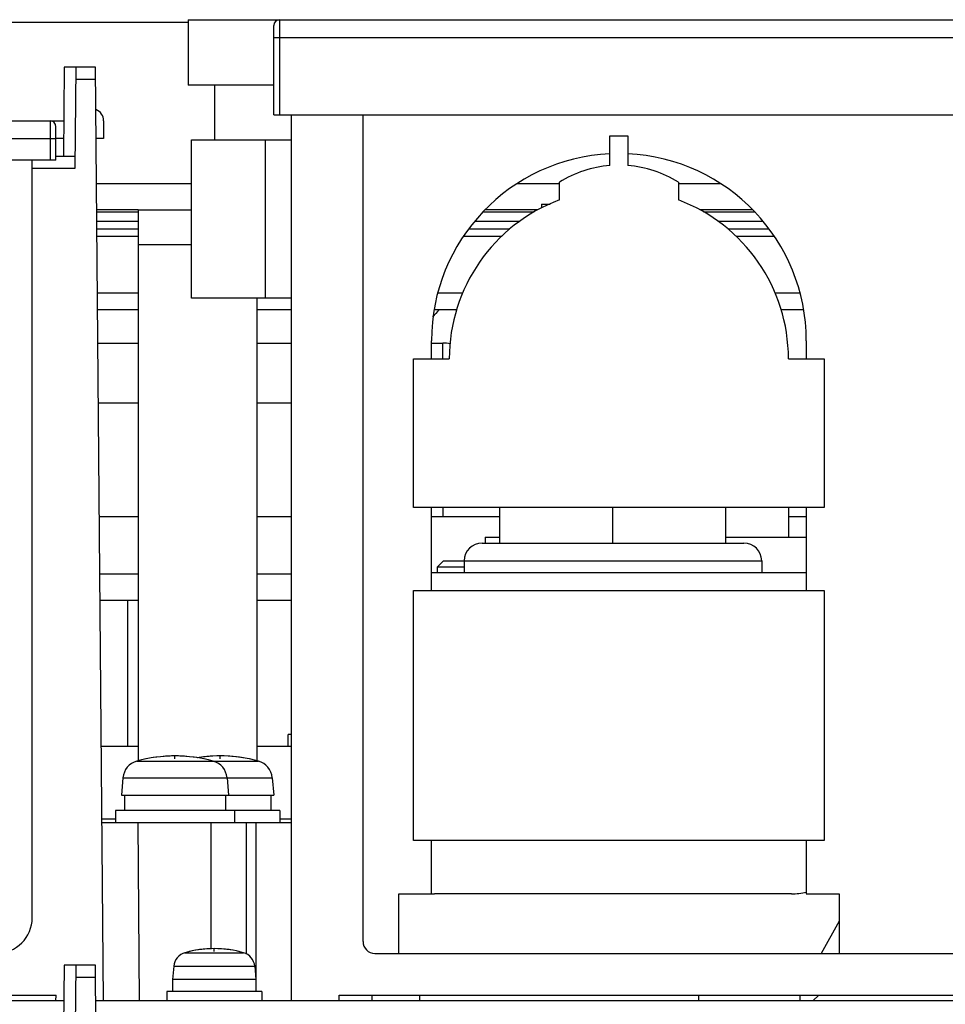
# Model space of a CAD drawing. Extents: x 33 to 410, y 33 to 287.
# Tile 7 of 90: x 81.73 to 89.51, y 73.84 to 82.12. Entities that reach past the tile are written whole.
import ezdxf

# ---------------------------------------------------------------- set-up
doc = ezdxf.new("R2010")
doc.units = 0
doc.header["$LTSCALE"] = 23.1
for name, color, linetype in [('ALL_AXIS', 7, 'CONTINUOUS'), ('ALL_CURVE', 7, 'CONTINUOUS'), ('ALL_FEATURES', 7, 'CONTINUOUS')]:
    doc.layers.add(name, color=color, linetype=linetype)

msp = doc.modelspace()

# ---------------------------------------------------------------- linework, layer by layer
at = {"layer": 'ALL_AXIS', "color": 7, "linetype": 'CONTINUOUS'}
for p, q in [((88.194, 78.022), (88.194, 77.772)), ((82.6018, 75.7481), (82.589, 75.602)), ((83.4763, 75.7481), (83.489, 75.602)), ((83.8563, 75.7481), (83.869, 75.602)), ((82.589, 75.602), (83.869, 75.602)), ((82.614, 75.602), (82.614, 75.472)), ((83.464, 75.602), (83.464, 75.472)), ((83.844, 75.602), (83.844, 75.472)), ((82.539, 75.472), (82.539, 75.372)), ((83.919, 75.472), (82.539, 75.472)), ((83.539, 75.472), (83.539, 75.372)), ((83.919, 75.472), (83.919, 75.372)), ((83.0288, 74.1639), (83.019, 74.052)), ((83.7092, 74.1639), (83.719, 74.052)), ((83.019, 74.052), (83.019, 73.952)), ((83.719, 74.052), (83.019, 74.052)), ((83.719, 74.052), (83.719, 73.952)), ((82.969, 73.952), (82.969, 73.872)), ((83.769, 73.952), (82.969, 73.952)), ((83.769, 73.952), (83.769, 73.872))]:
    msp.add_line(p, q, dxfattribs=at)
at = {"layer": 'ALL_AXIS', "color": 9, "linetype": 'CONTINUOUS'}
for p, q in [((82.639, 77.242), (82.639, 76.012)), ((82.7185, 75.8884), (83.7396, 75.8884)), ((82.6018, 75.7481), (83.8563, 75.7481)), ((83.1228, 74.2776), (83.6153, 74.2776)), ((83.0288, 74.1639), (83.7092, 74.1639))]:
    msp.add_line(p, q, dxfattribs=at)
at = {"layer": 'ALL_AXIS', "color": 7, "linetype": 'CONTINUOUS'}
for centre, radius, start, end in [((83.039, 74.732), 1.2, 74.50603, 105.49397), ((83.419, 74.732), 1.2, 74.50603, 99.12468), ((82.7612, 75.7342), 0.16, 105.49397, 175), ((83.3169, 75.7342), 0.16, 5, 74.50603), ((83.6969, 75.7342), 0.16, 5, 74.50603), ((83.1583, 74.1526), 0.13, 105.88085, 175), ((83.369, 73.412), 0.9, 74.11915, 105.88085), ((83.5797, 74.1526), 0.13, 5, 74.11915)]:
    msp.add_arc(centre, radius, start, end, dxfattribs=at)
at = {"layer": 'ALL_CURVE', "color": 40, "linetype": 'CONTINUOUS'}
for p, q in [((83.039, 75.9067), (83.039, 75.932)), ((83.419, 75.9067), (83.419, 75.932)), ((83.369, 74.2871), (83.369, 74.312))]:
    msp.add_line(p, q, dxfattribs=at)
for centre, radius, start, end in [((83.039, 74.732), 1.2, 78.21928, 101.78072), ((83.419, 74.732), 1.2, 78.21928, 99.32084), ((83.369, 73.412), 0.9, 76.5066, 103.4934)]:
    msp.add_arc(centre, radius, start, end, dxfattribs=at)
at = {"layer": 'ALL_FEATURES', "color": 7, "linetype": 'CONTINUOUS'}
for p, q in [((83.149, 82.122), (83.149, 81.572)), ((83.149, 82.122), (111.969, 82.122)), ((83.869, 81.322), (83.869, 82.072)), ((82.1075, 81.722), (82.101, 80.972)), ((82.3705, 81.722), (82.1075, 81.722)), ((82.2001, 80.8729), (82.2075, 81.722)), ((82.439, 73.872), (82.3705, 81.722)), ((83.869, 81.572), (83.149, 81.572)), ((83.374, 81.112), (83.374, 81.572)), ((83.869, 81.322), (111.969, 81.322)), ((84.019, 73.872), (84.019, 81.322)), ((84.619, 74.372), (84.619, 81.322)), ((68.409, 81.272), (82.1036, 81.272)), ((82.039, 80.942), (82.039, 81.222)), ((82.439, 81.272), (82.439, 81.122)), ((86.694, 80.8952), (86.694, 81.1452)), ((86.694, 81.1452), (86.844, 81.1452)), ((86.844, 81.1452), (86.844, 80.8952)), ((82.1023, 81.122), (82.039, 81.122)), ((82.439, 81.122), (82.3758, 81.122)), ((83.179, 79.782), (83.179, 81.112)), ((83.179, 81.112), (84.019, 81.112)), ((82.201, 80.972), (82.039, 80.972)), ((82.039, 80.942), (68.789, 80.942)), ((81.839, 74.572), (81.839, 80.942)), ((86.269, 80.6064), (86.269, 80.7564)), ((87.269, 80.7564), (87.269, 80.6064)), ((86.119, 80.572), (86.119, 80.5395)), ((86.1191, 80.572), (86.1919, 80.572)), ((82.729, 80.522), (82.381, 80.522)), ((86.0877, 80.522), (85.6434, 80.522)), ((87.8947, 80.522), (87.4503, 80.522)), ((82.729, 80.362), (82.3824, 80.362)), ((85.8537, 80.362), (85.5059, 80.362)), ((88.0322, 80.362), (87.6844, 80.362)), ((82.729, 79.822), (82.3871, 79.822)), ((85.4567, 79.822), (85.246, 79.822)), ((88.2921, 79.822), (88.0814, 79.822)), ((84.019, 79.782), (83.179, 79.782)), ((82.3908, 79.402), (82.729, 79.402)), ((83.729, 79.402), (84.019, 79.402)), ((85.194, 79.272), (85.194, 79.422)), ((85.194, 79.402), (85.289, 79.402)), ((88.344, 79.422), (88.344, 79.272)), ((85.044, 78.022), (85.044, 79.272)), ((85.044, 79.272), (85.344, 79.272)), ((88.194, 79.272), (88.494, 79.272)), ((88.494, 79.272), (88.494, 78.022)), ((88.494, 78.022), (85.044, 78.022)), ((85.194, 77.322), (85.194, 78.022)), ((85.769, 77.722), (85.769, 78.022)), ((86.719, 77.722), (86.719, 78.022)), ((87.669, 77.722), (87.669, 78.022)), ((88.344, 78.022), (88.344, 77.322)), ((85.644, 77.772), (85.644, 77.722)), ((85.644, 77.772), (85.769, 77.772)), ((87.669, 77.772), (88.344, 77.772)), ((85.619, 77.722), (87.819, 77.722)), ((85.244, 77.522), (85.294, 77.572)), ((85.294, 77.572), (85.469, 77.572)), ((85.469, 77.572), (85.469, 77.472)), ((87.969, 77.572), (87.969, 77.472)), ((85.244, 77.472), (85.244, 77.522)), ((85.244, 77.522), (85.469, 77.522)), ((88.344, 77.472), (85.194, 77.472)), ((85.044, 75.222), (85.044, 77.322)), ((85.044, 77.322), (88.494, 77.322)), ((88.494, 77.322), (88.494, 75.222)), ((83.989, 76.012), (83.989, 76.112)), ((84.019, 76.112), (83.989, 76.112)), ((82.426, 75.372), (84.019, 75.372)), ((83.639, 74.2653), (83.639, 75.372)), ((88.494, 75.222), (85.044, 75.222)), ((85.194, 74.772), (85.194, 75.222)), ((88.344, 75.222), (88.344, 74.772)), ((84.919, 74.272), (84.919, 74.772)), ((84.919, 74.772), (85.194, 74.772)), ((88.219, 74.772), (85.219, 74.772)), ((88.344, 74.772), (88.619, 74.772)), ((88.619, 74.772), (88.619, 74.272)), ((88.619, 74.542), (88.469, 74.272)), ((84.719, 74.272), (93.619, 74.272)), ((82.1075, 74.172), (82.101, 73.422)), ((82.3705, 74.172), (82.1075, 74.172)), ((82.2001, 73.3229), (82.2075, 74.172)), ((82.4388, 66.352), (82.3705, 74.172)), ((82.1049, 73.872), (68.409, 73.872)), ((69.2388, 73.922), (82.0393, 73.922)), ((82.039, 73.872), (82.0395, 73.922)), ((111.0849, 73.872), (82.3732, 73.872)), ((84.419, 73.872), (84.419, 73.922)), ((84.419, 73.922), (111.0854, 73.922)), ((84.694, 73.922), (84.694, 73.872)), ((88.449, 73.922), (88.399, 73.872))]:
    msp.add_line(p, q, dxfattribs=at)
at = {"layer": 'ALL_FEATURES', "color": 9, "linetype": 'CONTINUOUS'}
for p, q in [((83.919, 81.322), (83.919, 82.122)), ((68.409, 82.102), (83.149, 82.102)), ((83.869, 81.972), (111.969, 81.972)), ((82.2067, 81.6229), (82.3714, 81.6229)), ((81.989, 81.272), (81.989, 80.942)), ((68.639, 81.122), (82.039, 81.122)), ((83.799, 79.782), (83.799, 81.112)), ((81.839, 80.8729), (82.2001, 80.8729)), ((83.179, 80.742), (82.3791, 80.742)), ((86.269, 80.742), (85.9129, 80.742)), ((87.6252, 80.742), (87.269, 80.742)), ((82.729, 80.5044), (82.3812, 80.5044)), ((86.0585, 80.5044), (85.6254, 80.5044)), ((87.9127, 80.5044), (87.4796, 80.5044)), ((82.729, 80.4264), (82.3818, 80.4264)), ((85.9364, 80.4264), (85.56, 80.4264)), ((87.9781, 80.4264), (87.6016, 80.4264)), ((82.3829, 80.302), (82.729, 80.302)), ((85.4661, 80.302), (85.7876, 80.302)), ((87.7505, 80.302), (88.0719, 80.302)), ((82.729, 80.232), (83.179, 80.232)), ((85.289, 79.272), (85.289, 79.402)), ((82.3951, 78.902), (82.729, 78.902)), ((83.729, 78.902), (84.019, 78.902)), ((85.289, 78.022), (85.289, 77.942)), ((85.469, 77.572), (87.969, 77.572)), ((82.4077, 77.462), (82.729, 77.462)), ((83.729, 77.462), (84.019, 77.462)), ((82.4257, 75.402), (82.539, 75.402)), ((82.726, 75.372), (82.7391, 73.872)), ((83.339, 75.372), (83.339, 74.3078)), ((83.719, 75.372), (83.719, 74.052)), ((83.919, 75.402), (84.019, 75.402)), ((82.2067, 74.0729), (82.3714, 74.0729))]:
    msp.add_line(p, q, dxfattribs=at)
at = {"layer": 'ALL_FEATURES', "color": 3, "linetype": 'CONTINUOUS'}
for p, q in [((82.729, 80.522), (82.729, 75.8905)), ((82.729, 80.522), (83.179, 80.522)), ((83.729, 75.8905), (83.729, 79.782)), ((82.729, 79.682), (82.3883, 79.682)), ((84.019, 79.682), (83.729, 79.682)), ((85.4069, 79.682), (85.2184, 79.682)), ((88.3197, 79.682), (88.1311, 79.682)), ((82.729, 77.942), (82.4035, 77.942)), ((84.019, 77.942), (83.729, 77.942)), ((85.769, 77.942), (85.194, 77.942)), ((88.344, 77.942), (88.194, 77.942)), ((82.4096, 77.242), (82.729, 77.242)), ((83.729, 77.242), (84.019, 77.242)), ((82.729, 76.012), (82.4204, 76.012)), ((84.019, 76.012), (83.729, 76.012)), ((85.094, 73.922), (85.094, 73.872)), ((87.439, 73.922), (87.439, 73.872)), ((88.289, 73.922), (88.289, 73.872))]:
    msp.add_line(p, q, dxfattribs=at)
at = {"layer": 'ALL_FEATURES', "color": 7, "linetype": 'CONTINUOUS'}
for centre, radius, start, end in [((83.919, 82.072), 0.05, 90, 180), ((82.339, 81.272), 0.1, 0, 69.57906), ((81.989, 81.222), 0.05, 0, 90), ((86.769, 79.422), 1.575, 92.7294, 180), ((86.769, 79.422), 1.575, 0, 87.2706), ((86.769, 79.9456), 0.9526, 94.5157, 121.66025), ((86.769, 79.9456), 0.9526, 58.33975, 85.4843), ((86.769, 79.272), 1.425, 110.54098, 180), ((86.769, 79.272), 1.425, 0, 69.45902), ((90.189, 75.372), 6.55, 138.84243, 139.55802), ((85.289, 78.902), 0.5, 82.78843, 90), ((85.619, 77.572), 0.15, 90, 180), ((87.819, 77.572), 0.15, 0, 90), ((85.219, 75.272), 0.5, 267.12767, 270), ((88.219, 75.272), 0.5, 270, 284.52091), ((81.539, 74.572), 0.3, 270, 360), ((84.719, 74.372), 0.1, 180, 270)]:
    msp.add_arc(centre, radius, start, end, dxfattribs=at)

doc.saveas('drawing.dxf')
